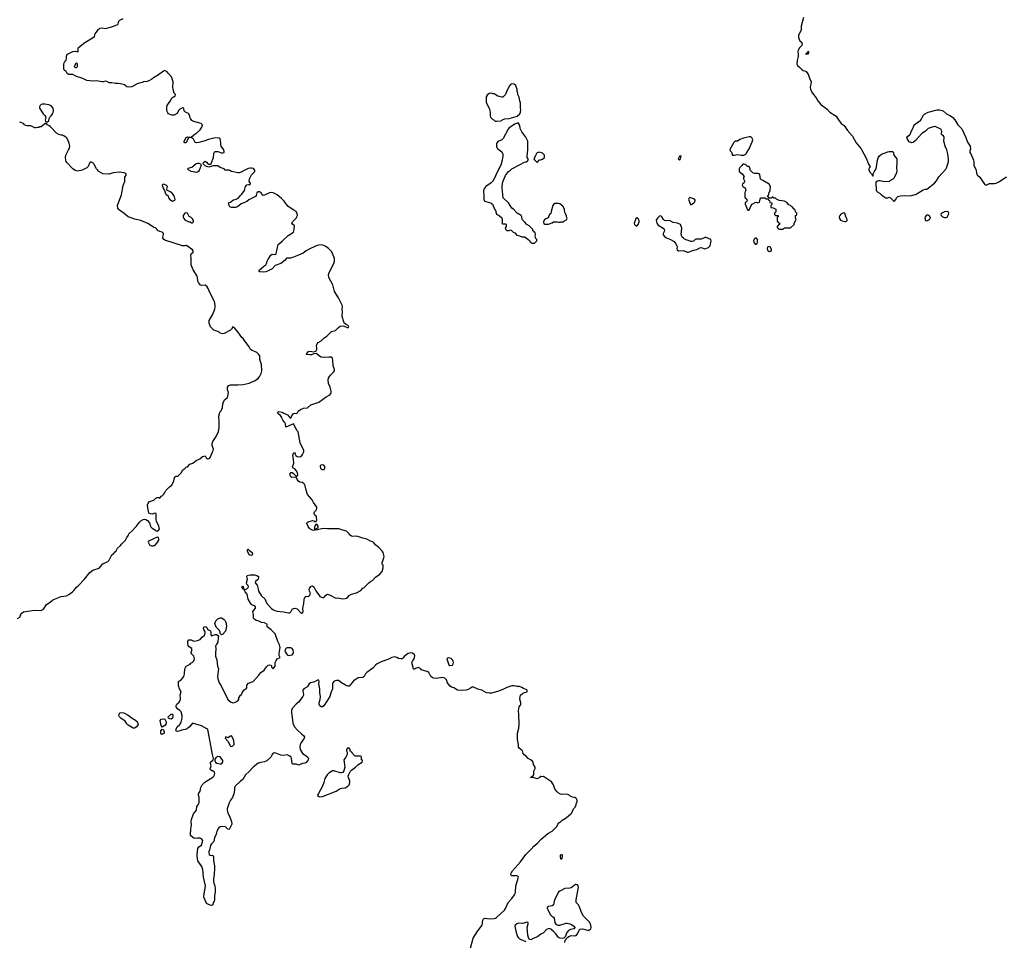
# Model space of a CAD drawing. Header units: inches. Extents: x 1861287 to 2052918, y 204622 to 437896.
# Tile 9 of 215: x 1936210 to 1951816, y 251789 to 266374. Entities that reach past the tile are written whole.
import ezdxf

# ---------------------------------------------------------------- set-up
doc = ezdxf.new("R2010")
doc.units = ezdxf.units.IN
doc.header["$MEASUREMENT"] = 0
for name, color, linetype in [('B9235', 7, 'Continuous'), ('B9236', 7, 'Continuous'), ('B9245', 7, 'Continuous'), ('B9246', 7, 'Continuous'), ('B9256', 7, 'Continuous')]:
    doc.layers.add(name, color=color, linetype=linetype)

msp = doc.modelspace()

# ---------------------------------------------------------------- linework, layer by layer
at = {"layer": 'B9235', "color": 5}
for points, elevation in [([(1936175, 256885), (1936212, 256910), (1936235, 256966), (1936270, 256990), (1936443, 257017), (1936550, 257011), (1936590, 257036), (1936637, 257110), (1936693, 257147), (1936736, 257184), (1936870, 257233), (1936950, 257244), (1936990, 257266), (1937049, 257310), (1937070, 257331), (1937110, 257385), (1937135, 257405), (1937235, 257510), (1937322, 257618), (1937370, 257651), (1937470, 257685), (1937530, 257751), (1937609, 257791), (1937630, 257812), (1937670, 257894), (1937690, 257914), (1937702, 257918), (1937706, 257930), (1937739, 257961), (1937759, 258001), (1937810, 258042), (1937828, 258070), (1937888, 258130), (1937906, 258170), (1937934, 258206), (1937942, 258230), (1937997, 258283), (1938044, 258336), (1938062, 258350), (1938110, 258412), (1938130, 258432), (1938165, 258455), (1938190, 258461), (1938210, 258456), (1938238, 258438), (1938270, 258402), (1938283, 258350), (1938290, 258338), (1938310, 258318), (1938364, 258284), (1938370, 258274), (1938390, 258272), (1938418, 258290), (1938428, 258310), (1938417, 258350), (1938378, 258430), (1938374, 258450), (1938372, 258552), (1938350, 258554), (1938310, 258539), (1938283, 258543), (1938258, 258558), (1938235, 258670), (1938235, 258690), (1938245, 258715), (1938270, 258738), (1938338, 258762), (1938370, 258792), (1938390, 258802), (1938410, 258802), (1938430, 258794), (1938455, 258825), (1938470, 258832), (1938490, 258851), (1938506, 258874), (1938526, 258914), (1938586, 258974), (1938621, 258999), (1938655, 259066), (1938663, 259117), (1938670, 259132), (1938690, 259142), (1938710, 259142), (1938726, 259150), (1938770, 259194), (1938796, 259244), (1938830, 259262), (1938850, 259282), (1938870, 259292), (1938908, 259330), (1938954, 259346), (1939009, 259391), (1939063, 259417), (1939110, 259451), (1939150, 259465), (1939167, 259430), (1939180, 259420), (1939190, 259416), (1939210, 259420), (1939222, 259430), (1939235, 259450), (1939264, 259530), (1939279, 259550), (1939284, 259570), (1939259, 259630), (1939260, 259660), (1939274, 259690), (1939324, 259770), (1939361, 259850), (1939374, 259910), (1939371, 260000)], 140), ([(1940000, 256842), (1939957, 256857), (1939935, 256870), (1939915, 256890), (1939915, 256950), (1939905, 256990), (1939919, 257021), (1939949, 257050), (1939949, 257070), (1939929, 257089), (1939890, 257106), (1939868, 257128), (1939832, 257192), (1939816, 257270), (1939783, 257310), (1939774, 257330), (1939776, 257336), (1939768, 257348), (1939749, 257350), (1939729, 257390), (1939750, 257398), (1939758, 257358), (1939784, 257344), (1939810, 257357), (1939830, 257379), (1939835, 257390), (1939831, 257410), (1939812, 257432), (1939806, 257450), (1939822, 257510), (1939812, 257550), (1939817, 257570), (1939861, 257579), (1939930, 257579), (1939970, 257570), (1939994, 257550), (1939996, 257530), (1939988, 257512), (1939980, 257500), (1939947, 257473), (1939945, 257450), (1939975, 257415), (1939993, 257333), (1940000, 257315)], 120), ([(1940000, 254597), (1939990, 254593), (1939910, 254530), (1939850, 254463), (1939790, 254410), (1939745, 254335), (1939709, 254310), (1939623, 254230), (1939614, 254210), (1939614, 254166), (1939605, 254110), (1939585, 254050), (1939552, 254010), (1939531, 253969), (1939498, 253870), (1939499, 253850), (1939511, 253810), (1939547, 253730), (1939566, 253670), (1939571, 253629), (1939530, 253546), (1939510, 253548), (1939470, 253584), (1939430, 253593), (1939390, 253585), (1939368, 253572), (1939350, 253549), (1939335, 253510), (1939324, 253470), (1939298, 253410), (1939286, 253354), (1939278, 253342), (1939250, 253318), (1939235, 253290), (1939219, 253221), (1939206, 253190), (1939206, 253170), (1939212, 253150), (1939230, 253136), (1939250, 253132), (1939270, 253136), (1939284, 253110), (1939282, 253050), (1939298, 252970), (1939299, 252930), (1939293, 252827), (1939283, 252770), (1939281, 252730), (1939286, 252694), (1939303, 252650), (1939311, 252610), (1939311, 252550), (1939300, 252500), (1939296, 252430), (1939291, 252410), (1939278, 252390), (1939270, 252348), (1939250, 252342), (1939230, 252344), (1939169, 252369), (1939165, 252390), (1939131, 252470), (1939130, 252490), (1939154, 252654), (1939123, 252790), (1939115, 252910), (1939097, 252957), (1939036, 253050), (1939023, 253123), (1939022, 253150), (1939036, 253244), (1939050, 253270), (1939090, 253297), (1939110, 253346), (1939111, 253370), (1939090, 253397), (1939070, 253409), (1939030, 253409), (1938990, 253401), (1938970, 253409), (1938922, 253442), (1938916, 253450), (1938915, 253470), (1938922, 253550), (1938936, 253610), (1938929, 253670), (1938935, 253705), (1938963, 253790), (1939011, 253850), (1939017, 253910), (1939052, 253950), (1939057, 253970), (1939056, 254050), (1939047, 254090), (1939047, 254110), (1939072, 254150), (1939079, 254210), (1939104, 254250), (1939147, 254293), (1939270, 254375), (1939288, 254390), (1939299, 254410), (1939304, 254430), (1939299, 254450), (1939233, 254490), (1939227, 254507), (1939245, 254550), (1939234, 254590), (1939237, 254610), (1939276, 254650), (1939281, 254670), (1939265, 254730), (1939200, 255100), (1939190, 255130), (1939179, 255139), (1939090, 255184), (1938950, 255229), (1938904, 255170), (1938870, 255142), (1938838, 255130), (1938796, 255124), (1938750, 255107), (1938710, 255099), (1938690, 255101), (1938684, 255110), (1938695, 255150), (1938708, 255172), (1938749, 255210), (1938770, 255242), (1938784, 255310), (1938785, 255350), (1938770, 255409), (1938750, 255430), (1938710, 255457), (1938693, 255490), (1938693, 255510), (1938701, 255530), (1938740, 255560), (1938754, 255586), (1938760, 255610), (1938761, 255630), (1938753, 255670), (1938769, 255730), (1938745, 255770), (1938730, 255828), (1938726, 255870), (1938730, 255890), (1938777, 255923), (1938814, 255970), (1938824, 256010), (1938828, 256090), (1938848, 256130), (1938910, 256162), (1938923, 256177), (1938946, 256190), (1938970, 256214), (1938982, 256250), (1938969, 256290), (1938929, 256330), (1938929, 256350), (1938941, 256379), (1938937, 256410), (1938896, 256436), (1938878, 256458), (1938874, 256490), (1938877, 256530), (1938893, 256547), (1938930, 256547), (1938970, 256526), (1939030, 256538), (1939070, 256552), (1939102, 256590), (1939138, 256622), (1939144, 256636), (1939149, 256670), (1939147, 256687), (1939129, 256710), (1939125, 256730), (1939130, 256751), (1939150, 256758), (1939171, 256751), (1939192, 256712), (1939232, 256690), (1939238, 256670), (1939238, 256630), (1939250, 256612), (1939310, 256636), (1939330, 256632), (1939358, 256618), (1939362, 256610), (1939355, 256585), (1939352, 256510), (1939325, 256470), (1939316, 256450), (1939318, 256410), (1939312, 256330), (1939316, 256290), (1939334, 256230), (1939345, 256130), (1939359, 256090), (1939345, 255970), (1939350, 255931), (1939370, 255866), (1939402, 255822), (1939510, 255605), (1939550, 255565), (1939590, 255552), (1939630, 255562), (1939670, 255582), (1939682, 255610), (1939682, 255630), (1939709, 255670), (1939729, 255690), (1939735, 255710), (1939757, 255743), (1939770, 255756), (1939802, 255770), (1939812, 255790), (1939813, 255830), (1939837, 255863), (1939910, 255891), (1939961, 255939), (1940000, 255991)], 120)]:
    msp.add_lwpolyline(points, dxfattribs=dict(at, elevation=elevation))
for points, elevation in [([(1938390, 258178), (1938254, 258110), (1938245, 258095), (1938270, 258052), (1938310, 258032), (1938330, 258042), (1938350, 258045), (1938390, 258087), (1938415, 258130), (1938417, 258150), (1938410, 258168)], 140), ([(1939890, 257885), (1939862, 257890), (1939850, 257896), (1939840, 257910), (1939821, 257950), (1939819, 257970), (1939830, 257985), (1939850, 257971), (1939857, 257957), (1939895, 257930), (1939899, 257910)], 120), ([(1939410, 256628), (1939388, 256648), (1939388, 256672), (1939379, 256699), (1939327, 256747), (1939305, 256810), (1939319, 256850), (1939350, 256881), (1939390, 256898), (1939410, 256898), (1939450, 256871), (1939460, 256860), (1939475, 256830), (1939486, 256770), (1939485, 256735), (1939474, 256686), (1939430, 256638)], 120), ([(1938030, 255150), (1938010, 255151), (1937930, 255196), (1937910, 255218), (1937882, 255262), (1937813, 255310), (1937792, 255330), (1937783, 255350), (1937785, 255370), (1937804, 255390), (1937830, 255399), (1937863, 255390), (1937930, 255356), (1937976, 255316), (1938064, 255264), (1938084, 255230), (1938086, 255210), (1938080, 255190), (1938057, 255163)], 120), ([(1938610, 255292), (1938590, 255296), (1938569, 255310), (1938565, 255330), (1938610, 255370), (1938630, 255373), (1938639, 255350), (1938639, 255330), (1938630, 255309)], 120), ([(1938470, 255166), (1938454, 255194), (1938438, 255270), (1938455, 255290), (1938496, 255296), (1938510, 255290), (1938530, 255250), (1938530, 255218), (1938510, 255189)], 120), ([(1938470, 255048), (1938455, 255054), (1938446, 255070), (1938450, 255105), (1938470, 255134), (1938490, 255125), (1938502, 255090), (1938498, 255070)], 120), ([(1939570, 255029), (1939550, 255022), (1939510, 254997), (1939490, 255009), (1939470, 255012), (1939466, 254990), (1939510, 254943), (1939550, 254863), (1939570, 254858), (1939590, 254868), (1939610, 254890), (1939609, 254910), (1939599, 254970)], 120), ([(1939350, 254701), (1939321, 254678), (1939303, 254657), (1939303, 254630), (1939315, 254610), (1939337, 254597), (1939390, 254583), (1939410, 254585), (1939432, 254610), (1939430, 254636), (1939390, 254697)], 120)]:
    msp.add_lwpolyline(points, close=True, dxfattribs=dict(at, elevation=elevation))
at = {"layer": 'B9236', "color": 5}
for points, elevation in [([(1940000, 263648), (1939990, 263648), (1939970, 263630), (1939961, 263590), (1939946, 263574), (1939840, 263520), (1939810, 263492), (1939790, 263481), (1939723, 263457), (1939663, 263410), (1939630, 263401), (1939590, 263397), (1939570, 263398), (1939542, 263410), (1939529, 263430), (1939522, 263470), (1939550, 263484), (1939590, 263514), (1939644, 263530), (1939674, 263546), (1939710, 263591), (1939731, 263609), (1939772, 263670), (1939790, 263730), (1939810, 263757), (1939830, 263763), (1939850, 263758), (1939870, 263766), (1939870, 263786), (1939849, 263809), (1939853, 263850), (1939883, 263917), (1939938, 263970), (1939935, 263990), (1939916, 264016), (1939890, 264024), (1939870, 264024), (1939830, 264014), (1939770, 263985), (1939723, 263957), (1939690, 263947), (1939667, 263947), (1939570, 263969), (1939550, 263982), (1939528, 263988), (1939466, 263990), (1939449, 264009), (1939390, 264032), (1939350, 264058), (1939270, 264059), (1939210, 264040), (1939170, 264048), (1939150, 264058), (1939124, 264084), (1939121, 264090), (1939124, 264110), (1939130, 264119), (1939150, 264131), (1939170, 264116), (1939190, 264090), (1939203, 264083), (1939230, 264083), (1939245, 264095), (1939282, 264190), (1939285, 264255), (1939293, 264270), (1939310, 264284), (1939330, 264288), (1939350, 264284), (1939410, 264262), (1939430, 264262), (1939451, 264269), (1939453, 264287), (1939448, 264310), (1939404, 264370), (1939397, 264390), (1939399, 264430), (1939390, 264486), (1939370, 264499), (1939310, 264504), (1939204, 264476), (1939130, 264449), (1939050, 264429), (1939010, 264424), (1938989, 264429), (1938963, 264483), (1938953, 264493), (1938930, 264509), (1938891, 264509), (1938874, 264486), (1938850, 264422), (1938830, 264422), (1938818, 264430), (1938818, 264450), (1938848, 264510), (1938870, 264518), (1938890, 264512), (1938930, 264514), (1938968, 264550), (1939019, 264581), (1939069, 264630), (1939095, 264670), (1939108, 264710), (1939086, 264730), (1938970, 264759), (1938938, 264778), (1938915, 264810), (1938909, 264830), (1938909, 264850), (1938888, 264888), (1938838, 264910), (1938818, 264930), (1938810, 264966), (1938797, 264977), (1938770, 264969), (1938750, 264956), (1938730, 264937), (1938704, 264890), (1938657, 264863), (1938623, 264863), (1938570, 264885), (1938556, 264896), (1938545, 264930), (1938544, 264990), (1938548, 265012), (1938577, 265063), (1938598, 265090), (1938614, 265126), (1938636, 265144), (1938653, 265150), (1938673, 265170), (1938678, 265190), (1938658, 265210), (1938642, 265270), (1938635, 265310), (1938635, 265330), (1938642, 265350), (1938642, 265390), (1938619, 265470), (1938566, 265526), (1938550, 265548), (1938510, 265568), (1938490, 265558), (1938410, 265499), (1938330, 265453), (1938305, 265430), (1938270, 265409), (1938230, 265394), (1938174, 265390), (1938150, 265379), (1938090, 265364), (1938070, 265357), (1937990, 265312), (1937930, 265304), (1937910, 265309), (1937870, 265343), (1937810, 265359), (1937770, 265364), (1937730, 265363), (1937670, 265373), (1937630, 265373), (1937590, 265394), (1937570, 265399), (1937533, 265387), (1937510, 265388), (1937430, 265407), (1937370, 265401), (1937323, 265403), (1937273, 265413), (1937210, 265443), (1937110, 265473), (1937050, 265505), (1936990, 265508), (1936963, 265523), (1936942, 265562), (1936930, 265566), (1936910, 265586), (1936909, 265669), (1936913, 265690), (1936930, 265721), (1936945, 265735), (1936953, 265767), (1936954, 265794), (1936958, 265810), (1936970, 265827), (1937050, 265868), (1937094, 265874), (1937130, 265866), (1937138, 265870), (1937135, 265910), (1937144, 265936), (1937245, 266015), (1937390, 266103), (1937397, 266110), (1937409, 266150), (1937423, 266170), (1937460, 266220), (1937482, 266238), (1937510, 266243), (1937570, 266234), (1937650, 266254), (1937753, 266290), (1937769, 266310), (1937783, 266350), (1937796, 266364), (1937850, 266391)], 120), ([(1940000, 261068), (1939970, 261102), (1939950, 261114), (1939894, 261134), (1939869, 261149), (1939848, 261190), (1939775, 261290), (1939750, 261322), (1939730, 261338), (1939669, 261430), (1939610, 261498), (1939590, 261508), (1939566, 261470), (1939550, 261454), (1939450, 261404), (1939430, 261399), (1939390, 261409), (1939368, 261430), (1939290, 261455), (1939270, 261469), (1939234, 261510), (1939216, 261564), (1939215, 261610), (1939273, 261710), (1939303, 261790), (1939307, 261830), (1939303, 261890), (1939289, 261929), (1939220, 262060), (1939196, 262116), (1939180, 262140), (1939150, 262169), (1939090, 262164), (1939075, 262170), (1939043, 262210), (1939033, 262230), (1939029, 262290), (1939023, 262310), (1938961, 262410), (1938929, 262490), (1938929, 262590), (1938923, 262643), (1938930, 262662), (1938958, 262690), (1938962, 262710), (1938950, 262728), (1938855, 262795), (1938831, 262789), (1938790, 262789), (1938510, 262882), (1938493, 262893), (1938481, 262910), (1938478, 262930), (1938489, 262970), (1938489, 262989), (1938469, 263009), (1938430, 263019), (1938395, 263035), (1938388, 263050), (1938368, 263070), (1938330, 263086), (1938243, 263143), (1938130, 263190), (1938032, 263212), (1937992, 263232), (1937930, 263253), (1937865, 263305), (1937794, 263354), (1937779, 263370), (1937767, 263390), (1937762, 263430), (1937795, 263530), (1937823, 263597), (1937850, 263745), (1937876, 263810), (1937879, 263881), (1937885, 263895), (1937898, 263910), (1937898, 263930), (1937866, 263950), (1937790, 263959), (1937690, 263947), (1937630, 263929), (1937530, 263934), (1937455, 263975), (1937448, 263990), (1937428, 264010), (1937388, 264090), (1937370, 264108), (1937350, 264115), (1937330, 264115), (1937322, 264110), (1937298, 264050), (1937274, 264026), (1937202, 263990), (1937130, 263973), (1937090, 263986), (1937050, 264009), (1936955, 264110), (1936946, 264126), (1936939, 264150), (1936934, 264190), (1936939, 264230), (1936985, 264310), (1936999, 264341), (1937004, 264370), (1936997, 264410), (1936980, 264460), (1936950, 264508), (1936930, 264518), (1936910, 264535), (1936890, 264542), (1936870, 264542), (1936830, 264555), (1936795, 264575), (1936697, 264677), (1936670, 264698), (1936646, 264710), (1936642, 264722), (1936630, 264726), (1936610, 264726), (1936574, 264690), (1936550, 264678), (1936530, 264678), (1936512, 264668), (1936490, 264668), (1936470, 264658), (1936450, 264658), (1936410, 264682), (1936386, 264690), (1936330, 264693), (1936310, 264699), (1936289, 264709), (1936270, 264729), (1936210, 264749)], 140), ([(1939371, 260000), (1939369, 260090), (1939375, 260130), (1939385, 260155), (1939403, 260177), (1939424, 260230), (1939429, 260290), (1939440, 260320), (1939463, 260357), (1939502, 260390), (1939509, 260411), (1939518, 260470), (1939506, 260510), (1939506, 260554), (1939524, 260576), (1939550, 260587), (1939590, 260591), (1939670, 260588), (1939754, 260594), (1939846, 260614), (1939930, 260651), (1939989, 260691), (1940000, 260704)], 140)]:
    msp.add_lwpolyline(points, dxfattribs=dict(at, elevation=elevation))
for points, elevation in [([(1937110, 265686), (1937098, 265682), (1937074, 265630), (1937090, 265614), (1937110, 265614), (1937126, 265630), (1937126, 265670), (1937122, 265682)], 120), ([(1936610, 265037), (1936570, 265035), (1936550, 265028), (1936532, 265010), (1936522, 264990), (1936522, 264970), (1936580, 264880), (1936610, 264854), (1936620, 264840), (1936622, 264810), (1936614, 264790), (1936618, 264758), (1936650, 264754), (1936670, 264774), (1936678, 264810), (1936688, 264830), (1936710, 264852), (1936734, 264890), (1936745, 264935), (1936741, 264970), (1936710, 265009), (1936670, 265025)], 140), ([(1939010, 263954), (1938990, 263956), (1938929, 263970), (1938889, 263989), (1938869, 264010), (1938881, 264019), (1938940, 264040), (1939005, 264095), (1939030, 264102), (1939050, 264101), (1939075, 264090), (1939086, 264070), (1939054, 263986), (1939045, 263970), (1939030, 263959)], 120), ([(1938490, 263769), (1938477, 263763), (1938466, 263750), (1938490, 263692), (1938507, 263667), (1938516, 263630), (1938527, 263610), (1938561, 263581), (1938571, 263550), (1938590, 263526), (1938630, 263501), (1938650, 263502), (1938668, 263512), (1938674, 263526), (1938664, 263570), (1938653, 263590), (1938630, 263619), (1938590, 263654), (1938548, 263670), (1938542, 263690), (1938553, 263730), (1938534, 263750)], 140), ([(1938850, 263314), (1938830, 263309), (1938811, 263290), (1938803, 263270), (1938799, 263250), (1938810, 263222), (1938830, 263202), (1938870, 263182), (1938890, 263174), (1938910, 263174), (1938930, 263154), (1938950, 263154), (1938966, 263170), (1938966, 263190), (1938950, 263218), (1938930, 263238), (1938896, 263256), (1938870, 263308)], 140)]:
    msp.add_lwpolyline(points, close=True, dxfattribs=dict(at, elevation=elevation))
at = {"layer": 'B9245', "color": 5, "elevation": 120}
for points in [[(1940000, 257315), (1940002, 257310), (1940045, 257245), (1940097, 257197), (1940130, 257127), (1940203, 257043), (1940222, 257030), (1940254, 257014), (1940290, 257002), (1940390, 256990), (1940470, 256975), (1940490, 256978), (1940507, 256990), (1940530, 257036), (1940550, 257047), (1940570, 257051), (1940610, 257039), (1940670, 256974), (1940690, 256971), (1940702, 256990), (1940700, 257050), (1940716, 257124), (1940718, 257190), (1940724, 257210), (1940750, 257242), (1940790, 257238), (1940810, 257258), (1940822, 257290), (1940802, 257322), (1940800, 257350), (1940810, 257375), (1940830, 257398), (1940850, 257407), (1940870, 257390), (1940890, 257357), (1940903, 257323), (1940932, 257290), (1940950, 257261), (1940970, 257237), (1941010, 257217), (1941030, 257221), (1941042, 257230), (1941061, 257259), (1941090, 257271), (1941130, 257259), (1941210, 257214), (1941230, 257211), (1941255, 257215), (1941330, 257201), (1941370, 257204), (1941390, 257211), (1941410, 257226), (1941430, 257251), (1941470, 257271), (1941550, 257291), (1941619, 257330), (1941650, 257365), (1941666, 257374), (1941745, 257450), (1941770, 257471), (1941807, 257493), (1941850, 257541), (1941919, 257590), (1941954, 257630), (1941969, 257690), (1941969, 257730), (1941958, 257750), (1941955, 257770), (1941983, 257850), (1941985, 257870), (1941984, 257890), (1941969, 257930), (1941959, 257950), (1941910, 258009), (1941855, 258050), (1941826, 258086), (1941810, 258099), (1941770, 258113), (1941710, 258145), (1941650, 258159), (1941570, 258187), (1941531, 258189), (1941490, 258185), (1941469, 258189), (1941446, 258206), (1941433, 258230), (1941391, 258271), (1941330, 258287), (1941270, 258309), (1941089, 258309), (1941025, 258315), (1940944, 258296), (1940930, 258289), (1940892, 258288), (1940870, 258282), (1940850, 258284), (1940809, 258309), (1940783, 258343), (1940764, 258390), (1940766, 258410), (1940780, 258420), (1940850, 258439), (1940873, 258433), (1940890, 258421), (1940910, 258422), (1940918, 258450), (1940914, 258494), (1940909, 258510), (1940885, 258530), (1940876, 258550), (1940877, 258563), (1940882, 258578), (1940914, 258610), (1940922, 258630), (1940922, 258650), (1940867, 258727), (1940846, 258766), (1940773, 258850), (1940750, 258918), (1940736, 258990), (1940719, 259019), (1940690, 259041), (1940650, 259049), (1940630, 259062), (1940610, 259088), (1940598, 259118), (1940585, 259125), (1940522, 259122), (1940509, 259129), (1940499, 259150), (1940498, 259190), (1940510, 259202), (1940530, 259198), (1940550, 259186), (1940590, 259142), (1940610, 259142), (1940621, 259170), (1940616, 259196), (1940595, 259234), (1940570, 259259), (1940546, 259270), (1940538, 259278), (1940535, 259290), (1940553, 259350), (1940550, 259410), (1940540, 259470), (1940550, 259505), (1940570, 259516), (1940575, 259490), (1940587, 259467), (1940610, 259455), (1940653, 259447), (1940670, 259454), (1940693, 259487), (1940713, 259527), (1940713, 259550), (1940657, 259670), (1940625, 259845), (1940610, 259858), (1940550, 259969), (1940430, 259918), (1940423, 259970), (1940413, 259993), (1940407, 260000)], [(1940000, 255991), (1940030, 256030), (1940083, 256070), (1940120, 256120), (1940150, 256145), (1940171, 256151), (1940194, 256150), (1940205, 256110), (1940230, 256089), (1940236, 256104), (1940262, 256130), (1940259, 256190), (1940276, 256224), (1940293, 256247), (1940338, 256270), (1940323, 256303), (1940321, 256330), (1940341, 256430), (1940329, 256470), (1940304, 256524), (1940262, 256642), (1940193, 256710), (1940139, 256750), (1940129, 256770), (1940137, 256790), (1940130, 256799), (1940090, 256817), (1940045, 256825), (1940000, 256842)], [(1943350, 251642), (1943400, 251820), (1943470, 251936), (1943542, 252030), (1943552, 252108), (1943561, 252130), (1943590, 252138), (1943650, 252130), (1943730, 252134), (1943750, 252139), (1943768, 252152), (1943894, 252266), (1943911, 252290), (1943955, 252385), (1944010, 252450), (1944052, 252510), (1944063, 252530), (1944068, 252550), (1944074, 252650), (1944116, 252790), (1944110, 252799), (1944090, 252811), (1944028, 252808), (1944008, 252810), (1943999, 252819), (1943994, 252830), (1943999, 252850), (1944021, 252890), (1944149, 253031), (1944234, 253150), (1944317, 253230), (1944361, 253279), (1944425, 253335), (1944472, 253388), (1944582, 253478), (1944650, 253518), (1944722, 253590), (1944742, 253630), (1944758, 253650), (1944790, 253671), (1944809, 253691), (1944872, 253728), (1944950, 253796), (1944961, 253810), (1944989, 253871), (1945008, 253890), (1945028, 253930), (1945028, 253950), (1945037, 253963), (1945044, 253990), (1945044, 254010), (1945035, 254030), (1945010, 254049), (1944970, 254058), (1944930, 254078), (1944913, 254093), (1944870, 254102), (1944810, 254097), (1944783, 254103), (1944745, 254125), (1944725, 254145), (1944693, 254190), (1944669, 254250), (1944637, 254297), (1944530, 254375), (1944510, 254382), (1944490, 254378), (1944470, 254386), (1944458, 254382), (1944454, 254370), (1944410, 254349), (1944350, 254368), (1944310, 254366), (1944306, 254370), (1944322, 254378), (1944326, 254390), (1944350, 254394), (1944358, 254410), (1944362, 254470), (1944382, 254510), (1944382, 254530), (1944356, 254576), (1944349, 254610), (1944333, 254630), (1944309, 254650), (1944270, 254667), (1944230, 254710), (1944206, 254726), (1944192, 254750), (1944180, 254790), (1944128, 254830), (1944118, 254850), (1944115, 254890), (1944098, 254970), (1944102, 255070), (1944122, 255150), (1944128, 255210), (1944121, 255370), (1944115, 255425), (1944128, 255490), (1944148, 255512), (1944154, 255526), (1944153, 255550), (1944139, 255610), (1944142, 255650), (1944149, 255670), (1944179, 255701), (1944210, 255716), (1944255, 255725), (1944256, 255744), (1944250, 255758), (1944198, 255778), (1944170, 255795), (1944130, 255809), (1944090, 255809), (1944050, 255819), (1944010, 255821), (1943930, 255796), (1943870, 255764), (1943782, 255730), (1943690, 255705), (1943650, 255703), (1943610, 255709), (1943570, 255730), (1943534, 255754), (1943470, 255769), (1943390, 255802), (1943370, 255795), (1943357, 255783), (1943318, 255762), (1943288, 255752), (1943230, 255746), (1943150, 255752), (1943093, 255790), (1943057, 255797), (1943035, 255815), (1943001, 255850), (1942989, 255870), (1942975, 255915), (1942950, 255944), (1942910, 255952), (1942810, 255936), (1942770, 255941), (1942750, 255950), (1942728, 255968), (1942695, 256030), (1942670, 256049), (1942646, 256050), (1942588, 256068), (1942575, 256075), (1942566, 256090), (1942530, 256108), (1942513, 256107), (1942484, 256096), (1942470, 256086), (1942450, 256086), (1942448, 256110), (1942425, 256190), (1942434, 256210), (1942463, 256250), (1942474, 256294), (1942469, 256310), (1942438, 256338), (1942410, 256341), (1942370, 256332), (1942350, 256322), (1942311, 256290), (1942290, 256264), (1942270, 256249), (1942254, 256246), (1942214, 256254), (1942190, 256269), (1942158, 256278), (1942110, 256269), (1942043, 256237), (1941939, 256201), (1941875, 256170), (1941850, 256150), (1941810, 256102), (1941710, 256032), (1941690, 256010), (1941671, 255970), (1941650, 255953), (1941575, 255945), (1941530, 255915), (1941510, 255909), (1941430, 255817), (1941410, 255816), (1941375, 255830), (1941310, 255867), (1941263, 255903), (1941230, 255905), (1941210, 255901), (1941190, 255889), (1941176, 255870), (1941170, 255850), (1941168, 255770), (1941143, 255710), (1941128, 255650), (1941030, 255504), (1941010, 255489), (1940990, 255489), (1940970, 255504), (1940959, 255530), (1940958, 255550), (1940975, 255605), (1940979, 255650), (1940965, 255710), (1940965, 255770), (1940951, 255850), (1940956, 255890), (1940950, 255910), (1940930, 255911), (1940870, 255876), (1940820, 255870), (1940796, 255850), (1940774, 255810), (1940762, 255798), (1940713, 255770), (1940703, 255757), (1940698, 255750), (1940698, 255730), (1940708, 255690), (1940708, 255670), (1940699, 255650), (1940630, 255561), (1940590, 255527), (1940530, 255459), (1940519, 255430), (1940518, 255402), (1940542, 255230), (1940556, 255190), (1940568, 255170), (1940610, 255124), (1940678, 255058), (1940715, 255030), (1940725, 255010), (1940717, 254990), (1940676, 254930), (1940658, 254890), (1940649, 254850), (1940656, 254810), (1940692, 254750), (1940718, 254730), (1940753, 254713), (1940779, 254690), (1940789, 254670), (1940784, 254650), (1940750, 254608), (1940730, 254597), (1940689, 254591), (1940636, 254564), (1940590, 254577), (1940537, 254577), (1940528, 254588), (1940520, 254670), (1940511, 254691), (1940490, 254708), (1940450, 254725), (1940390, 254718), (1940350, 254719), (1940270, 254753), (1940250, 254757), (1940230, 254753), (1940210, 254732), (1940203, 254710), (1940189, 254691), (1940127, 254633), (1940090, 254615), (1940030, 254606), (1940000, 254597)], [(1944849, 251751), (1944858, 251790), (1944900, 251840), (1944924, 251856), (1944950, 251865), (1945010, 251859), (1945030, 251864), (1945052, 251890), (1945079, 251950), (1945096, 251964), (1945130, 251971), (1945210, 251951), (1945230, 251951), (1945261, 251970), (1945269, 251990), (1945265, 252030), (1945249, 252069), (1945148, 252170), (1945121, 252221), (1945080, 252330), (1945068, 252348), (1945030, 252390), (1945030, 252430), (1945066, 252630), (1945062, 252650), (1945050, 252669), (1945030, 252675), (1945019, 252670), (1944950, 252620), (1944930, 252614), (1944850, 252610), (1944770, 252567), (1944750, 252549), (1944687, 252430), (1944672, 252348), (1944650, 252335), (1944594, 252326), (1944571, 252310), (1944571, 252290), (1944624, 252190), (1944637, 252177), (1944670, 252156), (1944681, 252141), (1944690, 252071), (1944710, 252044), (1944738, 252030), (1944770, 252029), (1944870, 252059), (1944890, 252059), (1944930, 252050), (1944957, 252037), (1944996, 252010), (1945011, 251990), (1945004, 251976), (1944994, 251970), (1944941, 251959), (1944910, 251944), (1944883, 251910), (1944856, 251844), (1944836, 251824), (1944810, 251819), (1944770, 251824), (1944753, 251833), (1944710, 251890), (1944670, 251930), (1944630, 251964), (1944607, 251973), (1944589, 251971), (1944562, 251958), (1944510, 251909), (1944470, 251884), (1944419, 251841), (1944350, 251817), (1944310, 251796), (1944287, 251807), (1944273, 251833), (1944263, 251870), (1944255, 251990), (1944269, 252049), (1944268, 252070), (1944250, 252077), (1944185, 252055), (1944110, 252058), (1944090, 252052), (1944064, 252030), (1944057, 252010), (1944077, 251910), (1944099, 251850), (1944110, 251831), (1944130, 251811), (1944231, 251771)]]:
    msp.add_lwpolyline(points, dxfattribs=at)
at = {"layer": 'B9245', "color": 5}
for points, elevation in [([(1941010, 259322), (1940982, 259318), (1940972, 259308), (1940971, 259290), (1940978, 259270), (1941002, 259250), (1941030, 259246), (1941038, 259250), (1941049, 259270), (1941046, 259294), (1941030, 259315)], 120), ([(1940910, 258382), (1940890, 258355), (1940881, 258330), (1940884, 258304), (1940890, 258294), (1940902, 258298), (1940906, 258310), (1940935, 258325), (1940940, 258340), (1940942, 258350), (1940930, 258368)], 120), ([(1940490, 256424), (1940450, 256420), (1940430, 256410), (1940416, 256390), (1940415, 256370), (1940450, 256310), (1940470, 256302), (1940530, 256309), (1940545, 256330), (1940550, 256350), (1940546, 256390), (1940531, 256410), (1940510, 256421)], 120), ([(1943010, 256264), (1942990, 256258), (1942982, 256250), (1942985, 256230), (1943014, 256154), (1943030, 256141), (1943070, 256147), (1943081, 256170), (1943084, 256190), (1943082, 256210), (1943072, 256230), (1943050, 256252), (1943030, 256261)], 120), ([(1941410, 254838), (1941405, 254835), (1941392, 254810), (1941392, 254790), (1941402, 254770), (1941402, 254730), (1941381, 254690), (1941350, 254646), (1941362, 254530), (1941348, 254472), (1941330, 254447), (1941310, 254440), (1941290, 254440), (1941190, 254475), (1941170, 254476), (1941110, 254435), (1941084, 254410), (1941049, 254351), (1941032, 254290), (1941009, 254231), (1940948, 254112), (1940931, 254090), (1940934, 254070), (1940970, 254062), (1941010, 254068), (1941229, 254150), (1941290, 254191), (1941310, 254197), (1941370, 254204), (1941410, 254228), (1941430, 254254), (1941443, 254290), (1941443, 254310), (1941420, 254370), (1941417, 254390), (1941426, 254414), (1941454, 254466), (1941470, 254482), (1941534, 254530), (1941569, 254571), (1941638, 254610), (1941646, 254630), (1941642, 254642), (1941626, 254650), (1941626, 254690), (1941622, 254702), (1941610, 254706), (1941528, 254708), (1941487, 254747), (1941482, 254762), (1941467, 254767), (1941462, 254782), (1941447, 254787), (1941446, 254810), (1941435, 254835)], 140), ([(1944790, 253144), (1944779, 253130), (1944776, 253110), (1944790, 253072), (1944810, 253092), (1944815, 253110), (1944816, 253130), (1944810, 253142)], 120)]:
    msp.add_lwpolyline(points, close=True, dxfattribs=dict(at, elevation=elevation))
at = {"layer": 'B9246', "color": 5}
for points, elevation in [([(1948636, 266410), (1948598, 266270), (1948596, 266210), (1948556, 266130), (1948556, 266090), (1948563, 266063), (1948578, 266038), (1948605, 266010), (1948611, 265990), (1948601, 265959), (1948570, 265929), (1948547, 265890), (1948543, 265870), (1948551, 265830), (1948551, 265790), (1948531, 265730), (1948527, 265670), (1948538, 265650), (1948578, 265618), (1948602, 265590), (1948630, 265571), (1948670, 265558), (1948705, 265510), (1948728, 265448), (1948756, 265390), (1948751, 265350), (1948738, 265310), (1948745, 265270), (1948776, 265210), (1948837, 265137), (1948861, 265090), (1948911, 265030), (1949010, 264956), (1949049, 264909), (1949150, 264847), (1949187, 264787), (1949230, 264731), (1949279, 264699), (1949330, 264621), (1949408, 264528), (1949470, 264425), (1949547, 264327), (1949591, 264250), (1949630, 264172), (1949663, 264083), (1949691, 264050), (1949682, 264030), (1949667, 264013), (1949667, 263990), (1949690, 263951), (1949714, 263930), (1949730, 263894), (1949738, 263910), (1949738, 263930), (1949754, 263966), (1949784, 264010), (1949806, 264150), (1949817, 264183), (1949834, 264210), (1949870, 264241), (1949970, 264281), (1949990, 264286), (1950000, 264286)], 120), ([(1950000, 263819), (1949990, 263813), (1949910, 263805), (1949850, 263822), (1949830, 263822), (1949804, 263816), (1949782, 263798), (1949786, 263670), (1949790, 263662), (1949810, 263641), (1949850, 263622), (1949863, 263603), (1949890, 263582), (1949924, 263564), (1949930, 263554), (1949970, 263554), (1949990, 263562), (1950000, 263557)], 120), ([(1940407, 260000), (1940382, 260030), (1940370, 260049), (1940365, 260070), (1940343, 260103), (1940305, 260130), (1940295, 260150), (1940310, 260165), (1940370, 260155), (1940398, 260138), (1940456, 260116), (1940490, 260071), (1940510, 260062), (1940522, 260098), (1940550, 260133), (1940570, 260142), (1940590, 260137), (1940610, 260139), (1940625, 260170), (1940661, 260199), (1940710, 260218), (1940770, 260223), (1940826, 260274), (1940950, 260315), (1941070, 260401), (1941124, 260430), (1941143, 260450), (1941149, 260470), (1941147, 260490), (1941131, 260550), (1941105, 260610), (1941097, 260670), (1941104, 260696), (1941119, 260721), (1941136, 260744), (1941186, 260790), (1941198, 260810), (1941198, 260830), (1941179, 260890), (1941176, 260976), (1941170, 261009), (1941146, 261026), (1941109, 261029), (1941030, 261024), (1940990, 261029), (1940962, 261042), (1940930, 261071), (1940910, 261083), (1940870, 261081), (1940834, 261066), (1940810, 261062), (1940749, 261070), (1940790, 261115), (1940810, 261124), (1940870, 261110), (1940900, 261120), (1940910, 261130), (1940919, 261150), (1940922, 261170), (1940914, 261210), (1940924, 261236), (1940943, 261257), (1940990, 261286), (1941030, 261327), (1941081, 261359), (1941150, 261435), (1941218, 261450), (1941261, 261499), (1941290, 261517), (1941343, 261523), (1941410, 261493), (1941425, 261510), (1941416, 261530), (1941383, 261543), (1941360, 261560), (1941346, 261586), (1941323, 261670), (1941329, 261749), (1941322, 261790), (1941325, 261830), (1941320, 261850), (1941266, 261966), (1941199, 262070), (1941171, 262171), (1941109, 262290), (1941106, 262330), (1941118, 262370), (1941190, 262510), (1941200, 262550), (1941199, 262590), (1941156, 262696), (1941105, 262750), (1941062, 262782), (1941030, 262799), (1940990, 262807), (1940950, 262804), (1940910, 262792), (1940790, 262734), (1940750, 262712), (1940703, 262677), (1940630, 262643), (1940549, 262609), (1940503, 262597), (1940444, 262596), (1940432, 262590), (1940416, 262564), (1940347, 262513), (1940262, 262478), (1940211, 262429), (1940137, 262390), (1940110, 262379), (1940072, 262372), (1940019, 262379), (1940002, 262390), (1940009, 262410), (1940045, 262435), (1940078, 262470), (1940110, 262490), (1940122, 262510), (1940132, 262550), (1940142, 262570), (1940190, 262643), (1940210, 262660), (1940265, 262655), (1940277, 262663), (1940306, 262814), (1940370, 262863), (1940467, 262953), (1940550, 263010), (1940561, 263050), (1940564, 263110), (1940533, 263133), (1940524, 263150), (1940535, 263170), (1940592, 263230), (1940604, 263250), (1940613, 263270), (1940610, 263298), (1940590, 263335), (1940557, 263357), (1940529, 263370), (1940461, 263421), (1940400, 263500), (1940360, 263540), (1940290, 263599), (1940230, 263629), (1940195, 263635), (1940170, 263632), (1940090, 263592), (1940070, 263589), (1940050, 263604), (1940036, 263630), (1940022, 263642), (1940010, 263648), (1940000, 263648)], 120), ([(1940000, 260704), (1940016, 260724), (1940039, 260770), (1940049, 260810), (1940042, 260910), (1940015, 260990), (1940015, 261050), (1940000, 261068)], 140)]:
    msp.add_lwpolyline(points, dxfattribs=dict(at, elevation=elevation))
at = {"layer": 'B9246', "color": 5, "elevation": 120}
for points in [[(1948670, 265826), (1948666, 265830), (1948682, 265838), (1948686, 265850), (1948702, 265858), (1948710, 265874), (1948714, 265870), (1948714, 265850), (1948710, 265826)], [(1944010, 265358), (1943992, 265348), (1943972, 265328), (1943930, 265246), (1943912, 265190), (1943870, 265148), (1943850, 265148), (1943790, 265162), (1943730, 265198), (1943710, 265198), (1943690, 265208), (1943650, 265206), (1943620, 265180), (1943602, 265150), (1943605, 265065), (1943618, 265030), (1943651, 264970), (1943666, 264910), (1943665, 264850), (1943672, 264830), (1943710, 264792), (1943725, 264785), (1943747, 264767), (1943770, 264764), (1943830, 264769), (1943850, 264775), (1943870, 264791), (1943898, 264802), (1943968, 264810), (1944080, 264840), (1944094, 264846), (1944135, 264885), (1944148, 264910), (1944154, 264950), (1944148, 264972), (1944148, 265050), (1944135, 265090), (1944128, 265148), (1944108, 265190), (1944108, 265210), (1944096, 265236), (1944094, 265270), (1944074, 265330), (1944050, 265355)], [(1944110, 264738), (1944096, 264736), (1944060, 264720), (1943970, 264663), (1943950, 264641), (1943872, 264490), (1943850, 264472), (1943790, 264442), (1943778, 264430), (1943768, 264410), (1943767, 264370), (1943780, 264340), (1943790, 264327), (1943850, 264283), (1943868, 264250), (1943867, 264210), (1943856, 264150), (1943836, 264070), (1943775, 263950), (1943732, 263850), (1943710, 263818), (1943683, 263790), (1943599, 263730), (1943568, 263690), (1943561, 263670), (1943560, 263650), (1943569, 263590), (1943568, 263528), (1943577, 263497), (1943657, 263477), (1943685, 263465), (1943702, 263450), (1943732, 263390), (1943734, 263370), (1943752, 263350), (1943770, 263294), (1943810, 263274), (1943850, 263234), (1943858, 263210), (1943858, 263162), (1943854, 263150), (1943870, 263142), (1943910, 263138), (1943922, 263130), (1943920, 263100), (1943906, 263070), (1943910, 263054), (1943930, 263034), (1943970, 263034), (1943990, 263042), (1944000, 263040), (1944034, 263010), (1944057, 262997), (1944090, 262962), (1944113, 262953), (1944130, 262952), (1944170, 262932), (1944210, 262932), (1944240, 262920), (1944293, 262873), (1944298, 262858), (1944314, 262850), (1944318, 262838), (1944330, 262834), (1944370, 262834), (1944406, 262870), (1944406, 262890), (1944386, 262910), (1944386, 262930), (1944378, 262950), (1944386, 262970), (1944382, 263002), (1944370, 263006), (1944362, 263022), (1944346, 263030), (1944346, 263050), (1944286, 263110), (1944249, 263129), (1944209, 263170), (1944175, 263210), (1944169, 263250), (1944158, 263270), (1944095, 263310), (1944035, 263370), (1944009, 263389), (1943959, 263470), (1943874, 263554), (1943855, 263710), (1943856, 263730), (1943870, 263805), (1943892, 263870), (1943910, 263907), (1943958, 263970), (1943990, 263990), (1944010, 264011), (1944130, 264076), (1944210, 264115), (1944237, 264123), (1944260, 264140), (1944268, 264150), (1944268, 264170), (1944255, 264190), (1944253, 264210), (1944265, 264310), (1944262, 264450), (1944231, 264511), (1944170, 264595), (1944144, 264650), (1944135, 264695), (1944123, 264723)], [(1947797, 264517), (1947770, 264517), (1947681, 264499), (1947624, 264476), (1947590, 264448), (1947550, 264448), (1947532, 264430), (1947465, 264315), (1947470, 264294), (1947490, 264274), (1947502, 264250), (1947502, 264230), (1947510, 264225), (1947535, 264225), (1947590, 264238), (1947646, 264226), (1947690, 264225), (1947717, 264243), (1947726, 264254), (1947772, 264328), (1947822, 264438), (1947829, 264470), (1947826, 264486), (1947819, 264499)], [(1944446, 264274), (1944413, 264267), (1944394, 264250), (1944392, 264228), (1944362, 264170), (1944370, 264154), (1944410, 264114), (1944448, 264152), (1944467, 264153), (1944496, 264164), (1944526, 264190), (1944526, 264230), (1944498, 264258)], [(1946690, 264215), (1946670, 264214), (1946649, 264171), (1946650, 264165), (1946670, 264147), (1946685, 264170), (1946695, 264210)], [(1947690, 264086), (1947670, 264086), (1947657, 264063), (1947622, 264030), (1947614, 264010), (1947614, 263970), (1947662, 263930), (1947670, 263914), (1947694, 263890), (1947684, 263876), (1947682, 263850), (1947702, 263810), (1947694, 263790), (1947667, 263773), (1947663, 263750), (1947672, 263730), (1947690, 263718), (1947711, 263711), (1947713, 263693), (1947722, 263670), (1947706, 263634), (1947702, 263570), (1947710, 263554), (1947734, 263530), (1947742, 263510), (1947731, 263490), (1947718, 263482), (1947711, 263470), (1947707, 263450), (1947744, 263364), (1947750, 263354), (1947770, 263354), (1947802, 263430), (1947822, 263450), (1947870, 263478), (1947890, 263482), (1947910, 263472), (1947935, 263485), (1947948, 263530), (1947950, 263554), (1948030, 263554), (1948038, 263538), (1948074, 263534), (1948078, 263518), (1948094, 263510), (1948098, 263478), (1948130, 263474), (1948134, 263470), (1948132, 263448), (1948114, 263430), (1948118, 263398), (1948152, 263392), (1948194, 263370), (1948194, 263330), (1948174, 263310), (1948174, 263290), (1948190, 263274), (1948230, 263274), (1948234, 263270), (1948234, 263250), (1948218, 263242), (1948214, 263230), (1948214, 263190), (1948218, 263178), (1948233, 263173), (1948238, 263158), (1948253, 263153), (1948254, 263130), (1948238, 263122), (1948233, 263107), (1948218, 263102), (1948214, 263090), (1948218, 263078), (1948233, 263073), (1948238, 263058), (1948250, 263054), (1948310, 263054), (1948330, 263074), (1948430, 263074), (1948486, 263130), (1948486, 263150), (1948518, 263210), (1948507, 263233), (1948506, 263270), (1948522, 263278), (1948526, 263290), (1948526, 263310), (1948506, 263330), (1948502, 263362), (1948487, 263367), (1948482, 263382), (1948467, 263387), (1948462, 263402), (1948447, 263407), (1948426, 263430), (1948403, 263443), (1948370, 263478), (1948330, 263498), (1948248, 263508), (1948208, 263528), (1948190, 263546), (1948167, 263547), (1948150, 263566), (1948138, 263562), (1948130, 263546), (1948086, 263546), (1948082, 263562), (1948066, 263570), (1948066, 263590), (1948082, 263598), (1948086, 263630), (1948096, 263644), (1948107, 263673), (1948108, 263730), (1948088, 263768), (1947990, 263828), (1947950, 263846), (1947942, 263922), (1947915, 263935), (1947856, 263936), (1947830, 263946), (1947788, 263988), (1947788, 264010), (1947770, 264046), (1947748, 264048), (1947726, 264070), (1947710, 264078)], [(1944750, 263462), (1944690, 263462), (1944670, 263448), (1944661, 263430), (1944633, 263333), (1944630, 263306), (1944610, 263286), (1944584, 263236), (1944530, 263206), (1944514, 263170), (1944518, 263138), (1944530, 263134), (1944590, 263134), (1944610, 263142), (1944628, 263152), (1944650, 263154), (1944670, 263174), (1944727, 263173), (1944750, 263165), (1944775, 263165), (1944790, 263172), (1944827, 263173), (1944850, 263194), (1944875, 263205), (1944886, 263230), (1944878, 263250), (1944878, 263270), (1944858, 263310), (1944848, 263350), (1944848, 263370), (1944820, 263420), (1944770, 263455)], [(1946830, 263555), (1946817, 263543), (1946811, 263529), (1946836, 263456), (1946850, 263442), (1946870, 263451), (1946894, 263470), (1946909, 263490), (1946915, 263515), (1946906, 263530)], [(1949270, 263316), (1949226, 263294), (1949207, 263273), (1949201, 263250), (1949206, 263226), (1949220, 263200), (1949245, 263185), (1949290, 263176), (1949310, 263176), (1949325, 263190), (1949326, 263210), (1949303, 263250), (1949291, 263311)], [(1945990, 263234), (1945981, 263230), (1945970, 263215), (1945965, 263190), (1945949, 263150), (1945955, 263130), (1945970, 263113), (1945990, 263105), (1946015, 263130), (1946030, 263170), (1946028, 263190), (1946016, 263216)], [(1946370, 263264), (1946350, 263259), (1946323, 263237), (1946303, 263210), (1946301, 263190), (1946307, 263150), (1946330, 263119), (1946410, 263071), (1946425, 263050), (1946432, 263030), (1946410, 262986), (1946410, 262965), (1946430, 262941), (1946460, 262920), (1946517, 262897), (1946582, 262862), (1946607, 262830), (1946626, 262790), (1946631, 262770), (1946626, 262750), (1946632, 262730), (1946650, 262712), (1946730, 262717), (1946790, 262691), (1946810, 262690), (1946850, 262708), (1946890, 262724), (1946945, 262735), (1946990, 262761), (1947010, 262766), (1947070, 262746), (1947130, 262763), (1947155, 262790), (1947170, 262870), (1947163, 262890), (1947090, 262924), (1947070, 262925), (1947010, 262899), (1946930, 262898), (1946915, 262890), (1946890, 262866), (1946870, 262858), (1946850, 262858), (1946750, 262899), (1946730, 262910), (1946710, 262930), (1946693, 262970), (1946705, 263070), (1946684, 263130), (1946635, 263150), (1946570, 263163), (1946511, 263191), (1946450, 263186), (1946431, 263191), (1946415, 263210), (1946390, 263253)], [(1947890, 262915), (1947870, 262914), (1947850, 262898), (1947841, 262870), (1947844, 262850), (1947870, 262818), (1947890, 262818), (1947899, 262830), (1947904, 262850), (1947902, 262890)], [(1948090, 262779), (1948070, 262776), (1948058, 262750), (1948063, 262723), (1948072, 262712), (1948090, 262702), (1948110, 262705), (1948124, 262716), (1948127, 262730), (1948118, 262758), (1948110, 262770)]]:
    msp.add_lwpolyline(points, close=True, dxfattribs=at)
at = {"layer": 'B9256', "color": 5, "elevation": 120}
for points in [[(1950000, 263557), (1950014, 263550), (1950070, 263494), (1950096, 263524), (1950106, 263550), (1950130, 263571), (1950150, 263578), (1950170, 263585), (1950230, 263586), (1950330, 263581), (1950418, 263610), (1950530, 263676), (1950566, 263690), (1950590, 263691), (1950710, 263783), (1950740, 263820), (1950777, 263883), (1950890, 264005), (1950905, 264035), (1950931, 264129), (1950934, 264170), (1950922, 264250), (1950906, 264310), (1950881, 264370), (1950859, 264450), (1950861, 264510), (1950852, 264532), (1950825, 264550), (1950814, 264570), (1950825, 264590), (1950827, 264610), (1950818, 264630), (1950810, 264637), (1950730, 264679), (1950720, 264680), (1950690, 264678), (1950610, 264652), (1950565, 264610), (1950511, 264570), (1950410, 264461), (1950370, 264429), (1950350, 264422), (1950310, 264439), (1950275, 264490), (1950272, 264510), (1950286, 264530), (1950314, 264546), (1950323, 264557), (1950338, 264602), (1950369, 264650), (1950380, 264690), (1950390, 264707), (1950430, 264741), (1950490, 264776), (1950537, 264863), (1950550, 264877), (1950610, 264908), (1950754, 264946), (1950790, 264946), (1950833, 264933), (1950850, 264926), (1950902, 264882), (1950964, 264850), (1951003, 264823), (1951031, 264790), (1951081, 264710), (1951145, 264645), (1951207, 264510), (1951231, 264431), (1951273, 264370), (1951281, 264330), (1951271, 264290), (1951271, 264270), (1951290, 264238), (1951328, 264150), (1951333, 264127), (1951331, 264070), (1951343, 264043), (1951367, 264007), (1951383, 263923), (1951392, 263910), (1951430, 263878), (1951490, 263782), (1951510, 263762), (1951530, 263752), (1951583, 263777), (1951663, 263777), (1951690, 263785), (1951730, 263805), (1951850, 263882)], [(1950000, 264286), (1950044, 264284), (1950062, 264270), (1950065, 264230), (1950111, 264171), (1950114, 264130), (1950114, 264086), (1950106, 264050), (1950106, 264010), (1950111, 263990), (1950107, 263950), (1950070, 263870), (1950052, 263848), (1950000, 263819)]]:
    msp.add_lwpolyline(points, dxfattribs=at)
for points in [[(1950610, 263278), (1950585, 263275), (1950562, 263250), (1950559, 263230), (1950568, 263190), (1950590, 263187), (1950631, 263209), (1950644, 263230), (1950638, 263258)], [(1950910, 263336), (1950870, 263332), (1950817, 263303), (1950811, 263290), (1950817, 263270), (1950830, 263255), (1950850, 263244), (1950870, 263241), (1950890, 263241), (1950910, 263247), (1950933, 263290), (1950937, 263310), (1950928, 263330)]]:
    msp.add_lwpolyline(points, close=True, dxfattribs=at)

doc.saveas('drawing.dxf')
